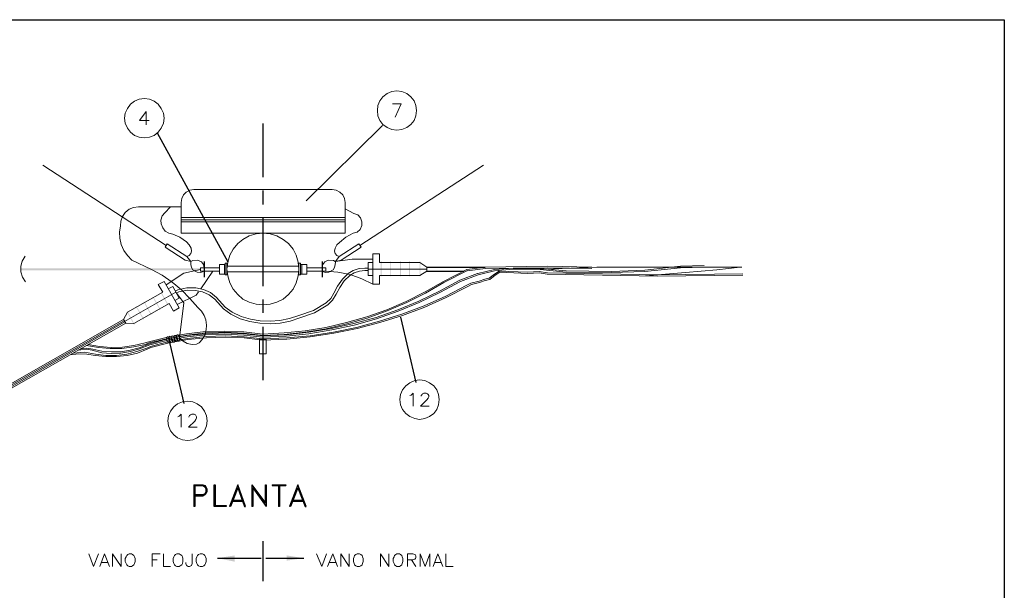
# Model space of a CAD drawing. Header units: millimetres. Extents: x 8 to 202, y 3 to 294.
# Tile 17 of 17: x 81 to 202, y 224 to 294. Entities that reach past the tile are written whole.
import ezdxf

# ---------------------------------------------------------------- set-up
doc = ezdxf.new("R2010")
doc.units = ezdxf.units.MM
doc.layers.add('DGE_CONTORNOS', color=7, linetype='Continuous', lineweight=0)
doc.layers.add('DGE_RELLENO', color=7, linetype='Continuous', lineweight=0)

msp = doc.modelspace()

# ---------------------------------------------------------------- hatches: boundary and pattern name
at = {"layer": 'DGE_RELLENO', "true_color": 0x000000}
for points in [[(125.603, 262.4527), (125.73, 262.4527), (125.603, 264.273)], [(125.73, 262.4527), (125.603, 264.273), (125.73, 264.273)], [(126.746, 262.4527), (126.8307, 262.4527), (126.746, 264.273)], [(126.8307, 262.4527), (126.746, 264.273), (126.8307, 264.273)], [(127.9737, 262.4527), (128.1007, 262.4527), (127.9737, 264.273)], [(128.1007, 262.4527), (127.9737, 264.273), (128.1007, 264.273)], [(129.0743, 262.4527), (129.2013, 262.4527), (129.0743, 264.273)], [(129.2013, 262.4527), (129.0743, 264.273), (129.2013, 264.273)], [(130.3867, 262.4527), (130.4713, 262.4527), (130.3867, 264.273)], [(130.4713, 262.4527), (130.3867, 264.273), (130.4713, 264.273)], [(103.5473, 263.1724), (103.5473, 263.4264), (81.534, 263.1724)], [(103.5473, 263.4264), (81.534, 263.1724), (81.534, 263.4264)], [(99.6527, 258.939), (98.679, 260.463), (98.7637, 260.5477)], [(99.568, 258.8967), (99.6527, 258.939), (98.679, 260.463)], [(97.5783, 257.7537), (96.6047, 259.32), (96.6893, 259.3624)], [(97.4937, 257.7114), (97.5783, 257.7537), (96.6047, 259.32)], [(98.679, 258.3887), (97.7053, 259.9127), (97.79, 259.955)], [(98.5943, 258.3464), (98.679, 258.3887), (97.7053, 259.9127)], [(95.504, 256.5684), (94.5303, 258.1347), (94.615, 258.177)], [(95.4193, 256.526), (95.504, 256.5684), (94.5303, 258.1347)], [(96.647, 257.2034), (95.631, 258.7697), (95.7157, 258.812)], [(96.5623, 257.161), (96.647, 257.2034), (95.631, 258.7697)], [(107.7383, 228.2474), (107.7383, 227.4854), (105.664, 227.9087)], [(114.1307, 228.2474), (114.1307, 227.6124), (116.205, 227.9087)]]:
    msp.add_hatch(color=7, dxfattribs=at).paths.add_polyline_path(points, flags=0)

# ---------------------------------------------------------------- linework, layer by layer
at = {"layer": 'DGE_CONTORNOS', "lineweight": 25}
for points in [[(7.874, 3.2456), (7.874, 293.9063), (201.9723, 293.9063)], [(201.9723, 293.9063), (201.9723, 3.2456)], [(131.2757, 263.5957), (138.43, 263.5957)], [(131.2757, 263.0877), (135.8053, 263.0877)], [(102.743, 236.8833), (102.743, 234.2587)], [(102.743, 236.8833), (103.8437, 236.8833), (104.0977, 236.7987), (104.2247, 236.6717), (104.3517, 236.4177), (104.3517, 236.0367), (104.2247, 235.7827), (104.0977, 235.6557), (103.8437, 235.5287), (102.87, 235.5287)], [(102.87, 236.7987), (102.87, 234.2587), (102.743, 234.2587)], [(102.87, 236.7987), (103.8437, 236.7987), (104.0977, 236.6717), (104.2247, 236.4177), (104.2247, 236.0367), (104.0977, 235.7827), (103.8437, 235.6557), (102.87, 235.6557)], [(105.2407, 234.2587), (105.2407, 236.8833), (105.3677, 236.8833), (105.3677, 234.3857), (106.7223, 234.3857), (106.7223, 234.2587), (105.2407, 234.2587)], [(108.1193, 236.8833), (107.1033, 234.2587)], [(108.1193, 236.5447), (107.2303, 234.2587), (107.1033, 234.2587)], [(108.1193, 236.5447), (108.966, 234.2587), (109.093, 234.2587), (108.1193, 236.8833)], [(109.855, 236.8833), (109.855, 234.2587)], [(109.855, 236.8833), (111.506, 234.6397), (111.506, 236.8833), (111.5907, 236.8833), (111.5907, 234.2587)], [(109.982, 236.5447), (109.982, 234.2587), (109.855, 234.2587)], [(109.982, 236.5447), (111.5907, 234.2587)], [(112.3527, 236.8833), (114.0037, 236.8833), (114.0037, 236.7987)], [(112.3527, 236.8833), (112.3527, 236.7987), (114.0037, 236.7987)], [(113.1147, 236.7987), (113.1147, 234.2587)], [(113.2417, 236.7987), (113.2417, 234.2587), (113.1147, 234.2587)], [(115.4853, 236.8833), (114.4693, 234.2587)], [(115.4853, 236.5447), (114.5963, 234.2587), (114.4693, 234.2587)], [(115.4853, 236.5447), (116.3743, 234.2587), (116.5013, 234.2587), (115.4853, 236.8833)], [(107.3573, 234.8937), (108.8813, 234.8937)], [(107.4843, 235.0207), (108.7543, 235.0207)], [(114.7233, 234.8937), (116.2473, 234.8937)], [(114.8503, 235.0207), (116.1203, 235.0207)], [(105.664, 227.9087), (110.998, 227.9087)], [(111.5483, 227.9087), (116.205, 227.9087)]]:
    msp.add_lwpolyline(points, dxfattribs=at)
at = {"layer": 'DGE_CONTORNOS', "lineweight": 5}
for points in [[(130.0057, 282.7727), (129.921, 283.4077), (129.7093, 283.958), (129.3283, 284.466), (128.8203, 284.847), (128.2277, 285.101), (127.5927, 285.1857), (127, 285.101), (126.4073, 284.847), (125.8993, 284.466), (125.5183, 283.958), (125.2643, 283.4077), (125.222, 282.7727), (125.2643, 282.1377), (125.5183, 281.545), (125.8993, 281.0794), (126.4073, 280.6983), (127, 280.4444), (127.5927, 280.3597), (128.2277, 280.4444), (128.8203, 280.6983), (129.3283, 281.0794), (129.7093, 281.545), (129.921, 282.1377), (130.0057, 282.7727)], [(99.1023, 281.8413), (99.0177, 282.434), (98.7637, 283.0267), (98.3827, 283.5347), (97.8747, 283.9157), (97.3243, 284.1697), (96.6893, 284.2544), (96.0543, 284.1697), (95.504, 283.9157), (94.996, 283.5347), (94.615, 283.0267), (94.361, 282.434), (94.2763, 281.8413), (94.361, 281.2063), (94.615, 280.6137), (94.996, 280.1057), (95.504, 279.7247), (96.0543, 279.513), (96.6893, 279.4284), (97.3243, 279.513), (97.8747, 279.7247), (98.3827, 280.1057), (98.7637, 280.6137), (99.0177, 281.2063), (99.1023, 281.8413)], [(99.3563, 266.2204), (84.2433, 276.084)], [(123.063, 266.2204), (138.2183, 276.084)], [(101.1767, 267.7444), (121.285, 267.7444), (121.285, 271.512), (121.2003, 271.9777), (120.9887, 272.4434), (120.6077, 272.782), (120.1843, 272.9937), (119.6763, 273.0784), (102.743, 273.0784), (102.2773, 272.9937), (101.8117, 272.782), (101.473, 272.4434), (101.2613, 271.9777), (101.1767, 271.512), (101.1767, 267.7444)], [(101.1767, 270.9617), (95.9697, 270.9617), (95.377, 270.877), (94.8267, 270.6653), (94.361, 270.2844), (94.0223, 269.7764), (93.8107, 269.226), (93.7683, 268.6333), (93.6413, 267.8714), (93.6837, 267.1094), (93.853, 266.3474), (94.1917, 265.6277), (94.615, 264.9927), (95.1653, 264.4424), (97.5783, 263.2993)], [(99.9067, 270.9617), (99.187, 270.242), (98.8907, 269.861), (98.7213, 269.353), (98.7637, 268.8874), (98.933, 268.3794), (99.2293, 267.9983), (99.695, 267.7444), (100.1607, 267.6174)], [(121.285, 270.7077), (122.3433, 270.1573)], [(122.2587, 267.7444), (122.7243, 267.8714), (123.1053, 268.21), (123.317, 268.6757), (123.317, 269.1413), (123.1477, 269.607), (122.809, 269.988), (122.3433, 270.1573)], [(101.1767, 269.6493), (121.285, 269.6493)], [(101.1767, 269.3954), (121.285, 269.3954)], [(101.219, 269.1413), (121.3273, 269.1413)], [(101.854, 266.686), (101.0497, 267.2364), (100.1607, 267.6174)], [(115.6123, 263.3417), (115.5277, 264.1884), (115.2737, 265.035), (114.8927, 265.797), (114.3423, 266.4743), (113.665, 266.9823), (112.903, 267.4057), (112.0987, 267.6597), (111.2097, 267.7444), (110.363, 267.6597), (109.5163, 267.4057), (108.7543, 266.9823), (108.1193, 266.4743), (107.569, 265.797), (107.1457, 265.035), (106.8917, 264.1884), (106.807, 263.3417), (106.8917, 262.495), (107.1457, 261.6483), (107.569, 260.8864), (108.1193, 260.209), (108.7543, 259.6587), (109.5163, 259.2777), (110.363, 259.0237), (111.2097, 258.939), (112.0987, 259.0237), (112.903, 259.2777), (113.665, 259.6587), (114.3423, 260.209), (114.8927, 260.8864), (115.2737, 261.6483), (115.5277, 262.495), (115.6123, 263.3417)], [(122.2587, 267.7444), (121.3697, 267.2364), (120.5653, 266.6014)], [(101.8963, 264.8657), (99.4833, 266.432), (99.2293, 266.0087), (101.6847, 264.4424), (102.362, 264.273), (101.8963, 264.8657)], [(101.854, 266.686), (102.1927, 266.305)], [(120.5653, 266.6014), (120.269, 266.305), (120.0573, 265.924), (119.9727, 265.543), (120.0573, 265.2467), (120.269, 264.9927), (120.523, 264.8657)], [(120.523, 264.8657), (122.936, 266.432), (123.2323, 266.0087), (120.777, 264.4424), (120.0997, 264.273), (120.523, 264.8657)], [(101.8963, 264.8657), (102.1927, 264.9927), (102.362, 265.2467), (102.4467, 265.543)], [(102.4467, 265.543), (102.4043, 265.924), (102.1927, 266.305)], [(125.476, 265.2044), (124.6717, 265.2044)], [(125.476, 261.479), (124.6717, 261.479), (124.6717, 265.2044)], [(125.476, 264.146), (125.476, 265.2044)], [(82.0843, 264.908), (81.7457, 264.3153), (81.5763, 263.6804), (81.5763, 263.003), (81.788, 262.368), (82.1267, 261.7753)], [(102.362, 264.273), (102.616, 264.4), (103.2087, 264.4424), (103.6743, 264.2307)], [(102.362, 264.273), (102.362, 263.892), (102.4467, 263.5534), (102.616, 263.257), (103.1663, 262.9607), (103.5897, 262.9184), (104.013, 263.0877)], [(102.362, 264.273), (102.4043, 264.273)], [(104.013, 263.511), (103.9283, 263.892), (103.6743, 264.2307)], [(106.5953, 264.0614), (106.807, 264.0614), (106.807, 262.622), (106.5953, 262.622), (106.5953, 264.0614)], [(115.6123, 264.0614), (115.824, 264.0614), (115.824, 262.622), (115.6123, 262.622), (115.6123, 264.0614)], [(120.0573, 264.273), (119.8457, 264.4), (119.2107, 264.4424), (118.7873, 264.2307), (118.5333, 263.892), (118.4063, 263.511)], [(120.0573, 264.273), (120.0997, 264.1884), (120.0573, 263.892)], [(120.0997, 264.273), (122.1317, 264.5694), (124.6717, 264.5694)], [(124.6717, 264.146), (124.079, 264.146), (124.079, 262.5374), (124.6717, 262.5374)], [(130.429, 264.146), (125.476, 264.146)], [(130.429, 264.146), (131.2757, 263.5957)], [(103.251, 258.6427), (102.2773, 259.7434), (101.219, 260.8017), (100.076, 261.733), (98.8907, 262.5797), (97.5783, 263.2993)], [(103.5473, 263.2993), (101.5153, 262.8337), (99.3563, 261.3944)], [(105.8757, 263.511), (103.5473, 263.511)], [(105.8757, 263.0877), (103.5473, 263.0877), (103.5473, 263.511)], [(105.0713, 263.0877), (103.5897, 260.9287)], [(106.5107, 262.7067), (106.5107, 263.892), (105.8757, 263.892), (105.8757, 262.7067)], [(106.5107, 263.892), (106.5953, 263.892)], [(115.6123, 263.6804), (106.807, 263.6804)], [(115.6123, 263.003), (106.807, 263.003)], [(111.2097, 255.383), (113.792, 255.51), (116.3743, 255.764), (118.9143, 256.1874), (121.4543, 256.78), (123.9097, 257.4997), (126.365, 258.3464), (128.7357, 259.3624), (131.064, 260.5477), (133.3077, 261.8177), (136.1863, 263.2993)], [(111.2097, 255.2137), (113.792, 255.3407), (116.3743, 255.5947), (118.9567, 256.018), (121.4967, 256.6107), (123.952, 257.3304), (126.4073, 258.2194), (128.8203, 259.2354), (131.1063, 260.3784), (133.35, 261.6907), (136.271, 263.1724)], [(111.2097, 254.7903), (114.1307, 254.9174), (117.0093, 255.1714), (119.8457, 255.5947), (122.682, 256.1874), (125.476, 256.9493), (128.2277, 257.796), (130.937, 258.8544), (133.604, 260.0397), (136.1863, 261.352), (136.652, 261.606), (137.668, 261.86), (138.3877, 262.114), (138.8957, 262.241), (139.573, 262.7067), (140.1233, 263.0877)], [(111.2097, 254.621), (114.1307, 254.748), (117.0093, 255.0444), (119.888, 255.4677), (122.7243, 256.0604), (125.5183, 256.78), (128.3123, 257.669), (131.0217, 258.685), (133.6463, 259.8704), (136.2287, 261.1827), (136.7367, 261.4367), (137.7103, 261.6907), (138.43, 261.9447), (138.9803, 262.0717), (139.6577, 262.5797), (140.208, 262.9607)], [(111.2097, 255.1714), (114.046, 255.2983), (116.84, 255.5947), (119.5917, 256.0604), (122.3433, 256.653), (125.0527, 257.415), (127.7197, 258.3464), (130.302, 259.4047), (132.842, 260.6323), (135.2973, 261.987), (137.4563, 262.7913)], [(115.951, 263.892), (115.824, 263.892)], [(115.951, 263.892), (116.586, 263.892), (116.586, 262.7067), (115.951, 262.7067), (115.951, 263.892)], [(116.586, 263.511), (118.9143, 263.511)], [(116.586, 263.0877), (118.9143, 263.0877)], [(118.4063, 263.0877), (118.8297, 262.9184), (119.2953, 262.9607)], [(118.9143, 263.0877), (118.9143, 263.511)], [(124.6717, 261.479), (123.317, 262.1563), (121.8777, 262.6644), (120.396, 262.9607), (118.9143, 263.0877)], [(119.2953, 262.9607), (119.8033, 263.257)], [(119.8033, 263.257), (119.9727, 263.5534), (120.0573, 263.892)], [(124.079, 263.4687), (123.698, 263.4687), (122.9783, 263.4264), (122.2587, 263.1724), (121.6237, 262.7913), (120.9463, 262.114), (120.3537, 261.2674), (119.888, 260.3784)], [(124.079, 263.1724), (123.698, 263.1724), (123.0207, 263.0877), (122.3857, 262.876), (121.8353, 262.5374), (121.158, 261.9024), (120.6077, 261.098), (120.1843, 260.2514)], [(131.2757, 263.3417), (124.079, 263.3417)], [(130.429, 262.5374), (131.2757, 263.0877)], [(131.2757, 263.0877), (131.2757, 263.5957)], [(136.1863, 263.2993), (138.43, 263.5957), (146.0077, 263.6804), (151.4687, 263.5957)], [(136.2287, 263.13), (138.4723, 263.4264), (146.0077, 263.511), (151.4687, 263.4264)], [(137.4987, 262.7913), (139.573, 263.2993), (141.859, 263.4687), (144.7377, 263.4687), (148.336, 263.13), (153.8817, 263.0454), (157.9457, 263.2147), (162.3483, 263.6804), (165.227, 263.765)], [(137.541, 262.622), (139.573, 263.13), (141.859, 263.3417), (144.7377, 263.3417), (148.336, 262.9607), (153.8817, 262.9184), (157.9457, 263.0454), (162.3483, 263.511), (165.227, 263.5957)], [(140.1233, 263.0877), (143.637, 262.9607), (145.034, 263.0454), (146.05, 262.876), (159.512, 262.622), (169.9683, 262.749)], [(140.208, 262.9607), (143.637, 262.7913), (145.034, 262.876), (146.0077, 262.7067), (159.512, 262.4527), (169.9683, 262.5797)], [(169.8413, 263.5957), (152.1037, 263.5957), (146.7697, 263.384), (144.7377, 263.3417)], [(158.0303, 262.495), (162.941, 262.9184), (166.7933, 263.257), (169.6297, 263.5957)], [(99.1023, 261.8177), (98.3827, 261.4367), (98.933, 260.5054)], [(100.2453, 258.177), (100.965, 258.6003), (99.1023, 261.8177)], [(106.5953, 262.7067), (105.8757, 262.7067)], [(111.2097, 255.002), (114.046, 255.129), (116.84, 255.4253), (119.634, 255.891), (122.3857, 256.4837), (125.095, 257.2457), (127.762, 258.177), (130.3443, 259.2354), (132.8843, 260.463), (135.382, 261.8177), (137.541, 262.622)], [(115.824, 262.7067), (115.951, 262.7067)], [(125.476, 262.5374), (130.429, 262.5374)], [(125.476, 261.479), (125.476, 262.5374)], [(94.2763, 256.907), (100.5417, 260.5054)], [(94.615, 258.05), (98.933, 260.5054)], [(99.6103, 260.9287), (100.1607, 261.225), (100.965, 259.7857), (100.4147, 259.4894)], [(107.442, 258.05), (106.5953, 258.685), (105.537, 259.8704), (104.775, 260.463), (103.9283, 260.844), (102.997, 261.0557), (101.8963, 261.0557), (100.7957, 260.8017), (100.457, 260.6323)], [(100.5417, 260.5054), (101.5153, 259.193), (101.0073, 254.9174)], [(107.2727, 257.796), (106.3837, 258.4733), (105.3253, 259.6587), (104.6057, 260.1667), (103.8013, 260.5477), (102.9547, 260.717), (101.9387, 260.7594), (100.9227, 260.5477), (100.6263, 260.3784)], [(103.3357, 260.5477), (103.0393, 260.1243), (100.711, 258.9813)], [(118.9567, 259.193), (119.507, 259.7434), (119.888, 260.3784)], [(118.9567, 259.193), (117.3903, 258.2617), (115.6123, 257.669)], [(119.1683, 258.939), (119.7187, 259.5317), (120.1843, 260.2514)], [(94.615, 258.05), (94.1493, 257.161)], [(99.7373, 259.1083), (95.4193, 256.653)], [(100.2453, 258.177), (99.7373, 259.1083)], [(103.4203, 254.2823), (103.8013, 254.748), (104.0977, 255.2983), (104.267, 255.891), (104.3093, 256.4837), (104.2247, 257.1187), (104.013, 257.669), (103.6743, 258.177), (103.251, 258.6427)], [(107.442, 258.05), (108.5427, 257.542), (109.6857, 257.2034), (110.871, 256.9917), (112.0987, 256.9493), (113.284, 257.034), (114.4693, 257.288), (115.6123, 257.669)], [(119.1683, 258.939), (117.5173, 257.9653), (115.7393, 257.3727)], [(94.1493, 257.161), (68.1567, 242.3444)], [(94.234, 256.9917), (68.2413, 242.2174)], [(94.3187, 256.8647), (68.3683, 242.0903)], [(95.4193, 256.653), (94.4033, 256.6954), (94.1493, 257.161)], [(107.2727, 257.796), (108.4157, 257.2457), (109.601, 256.907), (110.8287, 256.6954), (112.0987, 256.6107), (113.3263, 256.6954), (114.554, 256.9493), (115.7393, 257.3727)], [(94.4033, 256.6954), (68.453, 241.9634)], [(111.2097, 255.383), (108.8813, 255.637), (106.553, 255.7217), (104.1823, 255.6794), (101.854, 255.4253), (99.5257, 255.002), (97.2397, 254.4094)], [(111.2097, 255.2137), (108.8813, 255.4677), (106.553, 255.5947), (104.2247, 255.51), (101.8963, 255.256), (99.568, 254.8327), (97.282, 254.2823)], [(89.8313, 254.113), (91.186, 253.859), (92.6253, 253.732), (94.0223, 253.7743), (95.4193, 253.986), (96.774, 254.2823), (97.2397, 254.4094)], [(111.2097, 255.1714), (108.8813, 255.4253), (106.553, 255.51), (104.2247, 255.4253), (101.8963, 255.2137), (99.568, 254.7903), (97.3243, 254.1977)], [(111.2097, 255.002), (108.8813, 255.256), (106.553, 255.383), (104.2247, 255.2983), (101.9387, 255.0444), (99.6103, 254.621), (97.3667, 254.0707)], [(111.2097, 254.7903), (108.9237, 255.0444), (106.5953, 255.1714), (104.267, 255.0867), (101.981, 254.8327), (99.695, 254.4517), (97.4513, 253.859)], [(111.2097, 254.621), (108.9237, 254.9174), (106.5953, 255.002), (104.3093, 254.9174), (102.0233, 254.7057), (99.7373, 254.2823), (97.4937, 253.732)], [(99.7373, 254.2823), (99.7797, 254.3247), (99.822, 254.4094), (99.822, 254.7057), (99.7797, 254.875), (99.695, 254.9597), (99.6103, 255.0444), (99.5257, 255.0444), (99.4833, 255.002), (99.441, 254.9174), (99.3987, 254.7903), (99.441, 254.621), (99.4833, 254.4517), (99.568, 254.367), (99.6527, 254.2823), (99.7373, 254.2823)], [(99.9913, 254.3247), (100.076, 254.367), (100.1183, 254.4517), (100.1183, 254.621), (100.076, 254.748), (100.0337, 254.9174), (99.949, 255.0444), (99.8643, 255.0867), (99.7797, 255.129), (99.7373, 255.0444), (99.695, 254.9597), (99.695, 254.6634), (99.7373, 254.5364), (99.822, 254.4094), (99.9067, 254.3247), (99.9913, 254.3247)], [(100.33, 254.367), (100.3723, 254.4094), (100.4147, 254.5364), (100.4147, 254.7903), (100.3723, 254.9597), (100.2877, 255.0867), (100.203, 255.129), (100.1183, 255.1714), (100.0337, 255.129), (99.9913, 255.002), (99.9913, 254.875), (100.0337, 254.7057), (100.076, 254.5787), (100.1607, 254.4517), (100.2453, 254.367), (100.33, 254.367)], [(100.6263, 254.4517), (100.711, 254.494), (100.711, 254.5787), (100.7533, 254.748), (100.711, 254.875), (100.6687, 255.0444), (100.584, 255.129), (100.4993, 255.2137), (100.4147, 255.2137), (100.3723, 255.1714), (100.33, 255.0867), (100.33, 254.7903), (100.3723, 254.6634), (100.457, 254.5364), (100.5417, 254.4517), (100.6263, 254.4517)], [(100.9227, 254.494), (100.965, 254.5364), (101.0073, 254.6634), (101.0073, 254.9597), (100.965, 255.0867), (100.8803, 255.2137), (100.7957, 255.2983), (100.711, 255.2983), (100.6263, 255.256), (100.584, 255.129), (100.584, 255.002), (100.6263, 254.8327), (100.6687, 254.7057), (100.7533, 254.5787), (100.838, 254.494), (100.9227, 254.494)], [(101.0073, 254.9174), (101.4307, 254.494), (101.9387, 254.24), (102.5313, 254.113), (103.0817, 254.1554)], [(110.7863, 254.748), (111.5907, 254.748), (111.5907, 252.97), (110.7863, 252.97), (110.7863, 254.748)], [(88.5613, 253.3934), (88.9, 253.4357)], [(90.3817, 253.5204), (89.6197, 253.6474), (88.8577, 253.5627)], [(90.297, 253.3934), (89.6197, 253.5204), (88.9, 253.4357)], [(89.6197, 253.986), (91.059, 253.732), (92.4983, 253.605), (93.9377, 253.605), (95.4193, 253.8167), (96.8163, 254.113), (97.282, 254.2823)], [(90.297, 253.3934), (91.4823, 253.097), (92.6253, 253.0124), (93.8107, 253.0547), (94.996, 253.224), (96.0967, 253.5627), (97.3667, 254.0707)], [(90.3817, 253.5204), (91.4823, 253.2663), (92.6677, 253.1817), (93.8107, 253.1817), (94.9537, 253.3934), (96.0543, 253.6897), (97.3243, 254.1977)], [(90.678, 252.7583), (91.9903, 252.6313), (93.2603, 252.6313), (94.5727, 252.7583), (95.8427, 253.0547), (97.028, 253.5204), (97.4937, 253.732)], [(90.7203, 252.9277), (91.9903, 252.7583), (93.2603, 252.7583), (94.5303, 252.9277), (95.758, 253.224), (96.9857, 253.6474), (97.4513, 253.859)], [(103.4203, 254.2823), (103.0817, 254.1554)], [(90.678, 252.7583), (89.662, 252.9277), (88.646, 252.97), (87.5877, 252.843)], [(90.7203, 252.9277), (89.3657, 253.1394), (88.011, 253.0547)], [(132.7997, 247.3397), (132.715, 247.9747), (132.5033, 248.525), (132.1223, 249.033), (131.6143, 249.414), (131.0217, 249.668), (130.3867, 249.7527), (129.794, 249.668), (129.2013, 249.414), (128.6933, 249.033), (128.3123, 248.525), (128.0583, 247.9747), (127.9737, 247.3397), (128.0583, 246.7047), (128.3123, 246.112), (128.6933, 245.6464), (129.2013, 245.2653), (129.794, 245.0114), (130.3867, 244.9267), (131.0217, 245.0114), (131.6143, 245.2653), (132.1223, 245.6464), (132.5033, 246.112), (132.715, 246.7047), (132.7997, 247.3397)], [(104.394, 244.7573), (104.3093, 245.35), (104.0553, 245.9427), (103.6743, 246.4507), (103.1663, 246.8317), (102.616, 247.0857), (101.981, 247.1704), (101.346, 247.0857), (100.7533, 246.8317), (100.2877, 246.4507), (99.9067, 245.9427), (99.6527, 245.35), (99.568, 244.7573), (99.6527, 244.1224), (99.9067, 243.5297), (100.2877, 243.0217), (100.7533, 242.6407), (101.346, 242.429), (101.981, 242.3444), (102.616, 242.429), (103.1663, 242.6407), (103.6743, 243.0217), (104.0553, 243.5297), (104.3093, 244.1224), (104.394, 244.7573)]]:
    msp.add_lwpolyline(points, dxfattribs=at)
at = {"layer": 'DGE_CONTORNOS', "lineweight": 13}
for points in [[(127.381, 281.9684), (128.143, 283.577), (127.0847, 283.577)], [(96.901, 282.6457), (96.0967, 281.545), (97.282, 281.545)], [(96.901, 282.6457), (96.901, 281.037)], [(129.2013, 247.8477), (129.3707, 247.89), (129.5823, 248.144), (129.5823, 246.5354)], [(130.5983, 247.763), (130.5983, 247.8477), (130.683, 247.9747), (130.7253, 248.0594), (130.8947, 248.144), (131.191, 248.144), (131.3603, 248.0594), (131.445, 247.9747), (131.5297, 247.8477), (131.5297, 247.6784), (131.445, 247.509), (131.2757, 247.2974), (130.5137, 246.5354), (131.572, 246.5354)], [(100.7957, 245.223), (100.965, 245.3077), (101.1767, 245.5617), (101.1767, 243.953)], [(102.1503, 245.1807), (102.1503, 245.223), (102.235, 245.3924), (102.3197, 245.477), (102.489, 245.5617), (102.7853, 245.5617), (102.9547, 245.477), (102.997, 245.3924), (103.0817, 245.223), (103.0817, 245.096), (102.997, 244.9267), (102.87, 244.715), (102.108, 243.953), (103.1663, 243.953)], [(89.8737, 228.459), (90.4663, 226.8927), (91.059, 228.459)], [(91.2283, 226.8927), (91.821, 228.459), (92.4137, 226.8927)], [(92.7947, 226.8927), (92.7947, 228.459), (93.853, 226.8927), (93.853, 228.459)], [(94.8267, 228.459), (94.6573, 228.3743), (94.5303, 228.2474), (94.4457, 228.078), (94.361, 227.8663), (94.361, 227.4854), (94.4457, 227.2737), (94.5303, 227.1044), (94.6573, 226.9774), (94.8267, 226.8927), (95.123, 226.8927), (95.25, 226.9774), (95.4193, 227.1044), (95.504, 227.2737), (95.5463, 227.4854), (95.5463, 227.8663), (95.504, 228.078), (95.4193, 228.2474), (95.25, 228.3743), (95.123, 228.459), (94.8267, 228.459)], [(97.663, 226.8927), (97.663, 228.459), (98.6367, 228.459)], [(99.0177, 228.459), (99.0177, 226.8927), (99.9067, 226.8927)], [(100.6687, 228.459), (100.4993, 228.3743), (100.3723, 228.2474), (100.2877, 228.078), (100.203, 227.8663), (100.203, 227.4854), (100.2877, 227.2737), (100.3723, 227.1044), (100.4993, 226.9774), (100.6687, 226.8927), (100.965, 226.8927), (101.092, 226.9774), (101.2613, 227.1044), (101.346, 227.2737), (101.3883, 227.4854), (101.3883, 227.8663), (101.346, 228.078), (101.2613, 228.2474), (101.092, 228.3743), (100.965, 228.459), (100.6687, 228.459)], [(102.5313, 228.459), (102.5313, 227.2737), (102.4467, 227.0197), (102.362, 226.9774), (102.235, 226.8927), (102.0657, 226.8927), (101.9387, 226.9774), (101.854, 227.0197), (101.7693, 227.2737), (101.7693, 227.4007)], [(103.505, 228.459), (103.3357, 228.3743), (103.2087, 228.2474), (103.124, 228.078), (103.0393, 227.8663), (103.0393, 227.4854), (103.124, 227.2737), (103.2087, 227.1044), (103.3357, 226.9774), (103.505, 226.8927), (103.8013, 226.8927), (103.9707, 226.9774), (104.0977, 227.1044), (104.1823, 227.2737), (104.267, 227.4854), (104.267, 227.8663), (104.1823, 228.078), (104.0977, 228.2474), (103.9707, 228.3743), (103.8013, 228.459), (103.505, 228.459)], [(117.7713, 228.459), (118.4063, 226.8927), (118.999, 228.459)], [(119.126, 226.8927), (119.761, 228.459), (120.3537, 226.8927)], [(120.7347, 226.8927), (120.7347, 228.459), (121.7507, 226.8927), (121.7507, 228.459)], [(122.7243, 228.459), (122.5973, 228.3743), (122.428, 228.2474), (122.3857, 228.078), (122.301, 227.8663), (122.301, 227.4854), (122.3857, 227.2737), (122.428, 227.1044), (122.5973, 226.9774), (122.7243, 226.8927), (123.0207, 226.8927), (123.19, 226.9774), (123.3593, 227.1044), (123.4017, 227.2737), (123.4863, 227.4854), (123.4863, 227.8663), (123.4017, 228.078), (123.3593, 228.2474), (123.19, 228.3743), (123.0207, 228.459), (122.7243, 228.459)], [(125.603, 226.8927), (125.603, 228.459), (126.619, 226.8927), (126.619, 228.459)], [(127.5927, 228.459), (127.4657, 228.3743), (127.2963, 228.2474), (127.254, 228.078), (127.1693, 227.8663), (127.1693, 227.4854), (127.254, 227.2737), (127.2963, 227.1044), (127.4657, 226.9774), (127.5927, 226.8927), (127.9313, 226.8927), (128.0583, 226.9774), (128.2277, 227.1044), (128.27, 227.2737), (128.3547, 227.4854), (128.3547, 227.8663), (128.27, 228.078), (128.2277, 228.2474), (128.0583, 228.3743), (127.9313, 228.459), (127.5927, 228.459)], [(128.905, 226.8927), (128.905, 228.459), (129.54, 228.459), (129.794, 228.3743), (129.8787, 228.332), (129.921, 228.1627), (129.921, 227.9934), (129.8787, 227.8663), (129.794, 227.7817), (129.54, 227.697), (128.905, 227.697)], [(130.4713, 226.8927), (130.4713, 228.459), (131.064, 226.8927), (131.6567, 228.459), (131.6567, 226.8927)], [(132.0377, 226.8927), (132.6303, 228.459), (133.223, 226.8927)], [(133.604, 228.459), (133.604, 226.8927), (134.493, 226.8927)], [(91.44, 227.4007), (92.202, 227.4007)], [(97.663, 227.697), (98.2557, 227.697)], [(119.38, 227.4007), (120.0997, 227.4007)], [(129.413, 227.697), (129.921, 226.8927)], [(132.2493, 227.4007), (133.0113, 227.4007)]]:
    msp.add_lwpolyline(points, dxfattribs=at)
at = {"layer": 'DGE_CONTORNOS', "lineweight": 30}
for points in [[(111.2097, 281.164), (111.2097, 274.6024)], [(125.857, 280.9524), (116.5013, 271.7237)], [(98.2557, 280.021), (106.8917, 264.2307)], [(111.2097, 272.9514), (111.2097, 271.258)], [(111.2097, 269.607), (111.2097, 261.2674)], [(104.013, 264.273), (104.013, 262.368)], [(118.4487, 264.273), (118.4487, 262.368)], [(111.2097, 259.6163), (111.2097, 257.9653)], [(128.0583, 257.4573), (129.921, 249.4563)], [(111.2097, 256.272), (111.2097, 249.7104)], [(99.6527, 254.875), (101.5153, 246.874)], [(111.2097, 229.983), (111.2097, 225.1147)]]:
    msp.add_lwpolyline(points, dxfattribs=at)

doc.saveas('drawing.dxf')
